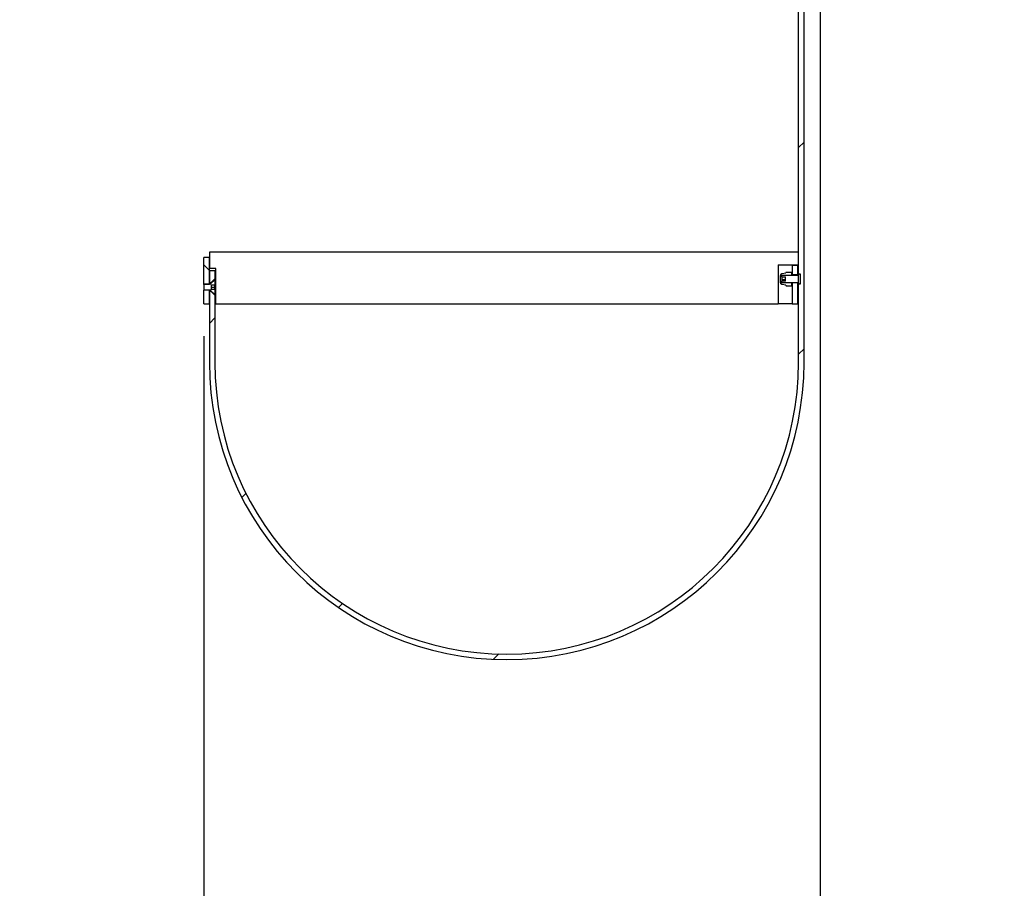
# Model space of a CAD drawing. Header units: millimetres. Extents: x 676 to 6826, y 1666 to 5971.
# Tile 3 of 9: x 4092 to 4627, y 3102 to 3574. Entities that reach past the tile are written whole.
import ezdxf

# ---------------------------------------------------------------- set-up
doc = ezdxf.new("R2010")
doc.units = ezdxf.units.MM
doc.header["$LTSCALE"] = 25
doc.linetypes.add('SLD-Solido', pattern=[0])
doc.layers.add('CAMPITURE', color=9, linetype='SLD-Solido')
doc.layers.add('QUOTE', color=1, linetype='SLD-Solido')
doc.styles.add('SLDTEXTSTYLE3', font='GOTHIC.TTF', dxfattribs={"width": 0.913})
doc.dimstyles.new('SLDDIMSTYLE0', dxfattribs={"dimtxt": 66.145833, "dimasz": 50, "dimexe": 0, "dimexo": 0.0625, "dimgap": 16.536458, "dimtad": 1, "dimdec": 1, "dimrnd": 1e-09, "dimzin": 12, "dimdsep": 46, "dimtxsty": 'SLDTEXTSTYLE3', "dimsah": 1, "dimcen": 0.09, "dimadec": 0, "dimazin": 3, "dimtfac": 1, "dimtdec": 1, "dimtmove": 0, "dimatfit": 0, "dimfxl": 1, "dimfrac": 2, "dimtolj": 1, "dimtzin": 12, "dimarcsym": 0})

# ---------------------------------------------------------------- blocks, each defined once
blk = doc.blocks.new('_D_16')
at = {"layer": 'QUOTE', "transparency": 16777216}
for p, q in [((4526.93, 5485.23), (4526.93, 2971.5)), ((4192.18, 3402.55), (4192.18, 2971.5)), ((4192.18, 2996.5), (4092.18, 2996.5)), ((4192.18, 2996.5), (4526.93, 2996.5)), ((4526.93, 2996.5), (4626.93, 2996.5))]:
    blk.add_line(p, q, dxfattribs=at)
for points in [[(4192.18, 2996.5), (4142.18, 3002.75), (4142.18, 2990.25)], [(4526.93, 2996.5), (4576.93, 2990.25), (4576.93, 3002.75)]]:
    blk.add_solid(points, dxfattribs=at)
at = {"layer": 'QUOTE', "transparency": 16777216, "insert": (4247.9, 3080.99), "char_height": 66.146, "attachment_point": 1, "style": 'SLDTEXTSTYLE3'}
blk.add_mtext('334,8', dxfattribs=at)

msp = doc.modelspace()

# ---------------------------------------------------------------- hatches: boundary and pattern name
at = {"layer": 'CAMPITURE', "true_color": 0xe1a900}
h = msp.add_hatch(dxfattribs=at)
h.set_pattern_fill('ANSI31', color=42, scale=25, style=0)
edge = h.paths.add_edge_path(flags=0)
edge.add_spline(control_points=[(4198.18, 3424.75), (4197.51, 3425.42), (4196.85, 3426.1), (4196.18, 3426.77)], knot_values=[0.007833, 0.007833, 0.007833, 0.007833, 0.010676, 0.010676, 0.010676, 0.010676], weights=[1, 1, 1, 1], degree=3, periodic=0)
edge.add_line((4196.18, 3426.77), (4195.18, 3426.77))
edge.add_line((4195.18, 3426.77), (4195.18, 3388.23))
edge.add_arc((4356.68, 3388.23), 161.5, 180, 360)
edge.add_line((4518.18, 3388.23), (4518.18, 5524.25))
edge.add_line((4518.18, 5524.25), (4515.18, 5524.25))
edge.add_line((4515.18, 5524.25), (4515.18, 3388.23))
edge.add_arc((4356.68, 3388.23), 158.5, 180, 360, ccw=False)
edge.add_line((4198.18, 3388.23), (4198.18, 3424.75))
h = msp.add_hatch(dxfattribs=at)
h.set_pattern_fill('ANSI31', color=42, scale=25, angle=90, style=0)
h.paths.add_polyline_path([(4195.18, 3430.71), (4195.18, 3445.13), (4192.18, 3445.13), (4192.18, 3430.71)], flags=0)
h = msp.add_hatch(dxfattribs=at)
h.set_pattern_fill('CORK', color=42, scale=25, style=0)
h.set_pattern_definition([(0, (0, 0), (0, 79.375), []), (135, (39.69, -39.69), (-158.75, -158.75), [112.253, -112.253]), (135, (59.53, -39.69), (-158.75, -158.75), [112.253, -112.253]), (135, (79.38, -39.69), (-158.75, -158.75), [112.253, -112.253])])
h.paths.add_polyline_path([(4198.68, 3439.23), (4198.68, 3420.13), (4504.18, 3420.13), (4504.18, 3441.23), (4515.18, 3441.23), (4515.18, 3448.13), (4195.18, 3448.13), (4195.18, 3439.23)], flags=0)
h = msp.add_hatch(dxfattribs=at)
h.set_pattern_fill('ANSI31', color=42, scale=25, angle=2.8e-322, style=0)
h.paths.add_polyline_path([(4514.68, 3441.13), (4511.68, 3441.13), (4511.68, 3435.73), (4514.68, 3435.73)], flags=0)
h = msp.add_hatch(dxfattribs=at)
h.set_pattern_fill('ANSI32', color=42, scale=25, style=0)
edge = h.paths.add_edge_path(flags=0)
edge.add_line((4198.18, 3425.15), (4198.18, 3427.85))
edge.add_line((4198.18, 3427.85), (4196.18, 3427.85))
edge.add_line((4196.18, 3427.85), (4196.18, 3430.35))
edge.add_line((4196.18, 3430.35), (4198.18, 3430.35))
edge.add_line((4198.18, 3430.35), (4198.18, 3433.1))
edge.add_line((4198.18, 3433.1), (4198.08, 3433.1))
edge.add_spline(control_points=[(4198.08, 3433.1), (4197.41, 3432.42), (4196.74, 3431.75), (4196.08, 3431.07)], knot_values=[0.009762, 0.009762, 0.009762, 0.009762, 0.012611, 0.012611, 0.012611, 0.012611], weights=[1, 1, 1, 1], degree=3, periodic=0)
edge.add_line((4196.08, 3431.07), (4196.08, 3430.83))
edge.add_line((4196.08, 3430.83), (4192.38, 3430.83))
edge.add_spline(control_points=[(4192.38, 3430.83), (4192.32, 3430.76), (4192.25, 3430.69), (4192.18, 3430.62)], knot_values=[0.004284, 0.004284, 0.004284, 0.004284, 0.004573, 0.004573, 0.004573, 0.004573], weights=[1, 1, 1, 1], degree=3, periodic=0)
edge.add_line((4192.18, 3430.62), (4192.18, 3427.63))
edge.add_spline(control_points=[(4192.18, 3427.63), (4192.25, 3427.56), (4192.32, 3427.49), (4192.38, 3427.42)], knot_values=[0.008343, 0.008343, 0.008343, 0.008343, 0.008633, 0.008633, 0.008633, 0.008633], weights=[1, 1, 1, 1], degree=3, periodic=0)
edge.add_line((4192.38, 3427.42), (4196.08, 3427.42))
edge.add_line((4196.08, 3427.42), (4196.08, 3427.18))
edge.add_spline(control_points=[(4196.08, 3427.18), (4196.74, 3426.5), (4197.41, 3425.83), (4198.08, 3425.15)], knot_values=[0.017594, 0.017594, 0.017594, 0.017594, 0.020419, 0.020419, 0.020419, 0.020419], weights=[1, 1, 1, 1], degree=3, periodic=0)
edge.add_line((4198.08, 3425.15), (4198.18, 3425.15))
h = msp.add_hatch(dxfattribs=at)
h.set_pattern_fill('ANSI31', color=42, scale=25, style=0)
edge = h.paths.add_edge_path(flags=0)
edge.add_line((4198.18, 3438.23), (4195.18, 3438.23))
edge.add_line((4195.18, 3438.23), (4195.18, 3431.68))
edge.add_line((4195.18, 3431.68), (4196.18, 3431.68))
edge.add_spline(control_points=[(4196.18, 3431.68), (4196.85, 3432.36), (4197.51, 3433.03), (4198.18, 3433.7)], knot_values=[0.017086, 0.017086, 0.017086, 0.017086, 0.019908, 0.019908, 0.019908, 0.019908], weights=[1, 1, 1, 1], degree=3, periodic=0)
edge.add_line((4198.18, 3433.7), (4198.18, 3438.23))
h = msp.add_hatch(dxfattribs=at)
h.set_pattern_fill('ANSI32', color=42, scale=25, angle=90, style=0)
edge = h.paths.add_edge_path(flags=0)
edge.add_spline(control_points=[(4511.46, 3436.91), (4511.46, 3436.91), (4511.46, 3436.92), (4511.45, 3436.92), (4511.43, 3436.98), (4511.4, 3437.05), (4511.37, 3437.1)], knot_values=[0.001201, 0.001201, 0.001201, 0.001201, 0.001214, 0.001214, 0.001214, 0.001411, 0.001411, 0.001411, 0.001411], weights=[1, 1, 1, 1, 1, 1, 1], degree=3, periodic=0)
edge.add_line((4511.37, 3437.1), (4508.34, 3437.1))
edge.add_spline(control_points=[(4508.34, 3437.1), (4508.31, 3437.04), (4508.28, 3436.98), (4508.26, 3436.91)], knot_values=[0.000084, 0.000084, 0.000084, 0.000084, 0.000295, 0.000295, 0.000295, 0.000295], weights=[1, 1, 1, 1], degree=3, periodic=0)
edge.add_line((4508.26, 3436.91), (4508.26, 3436.87))
edge.add_spline(control_points=[(4508.26, 3436.87), (4507.6, 3436.75), (4506.94, 3436.63), (4506.29, 3436.52)], knot_values=[0, 0, 0, 0, 0.002005, 0.002005, 0.002005, 0.002005], weights=[1, 1, 1, 1], degree=3, periodic=0)
edge.add_spline(control_points=[(4506.29, 3436.52), (4506.27, 3436.51), (4506.24, 3436.51), (4506.22, 3436.5), (4506.12, 3436.48), (4506.01, 3436.43), (4505.92, 3436.37), (4505.82, 3436.31), (4505.73, 3436.23), (4505.67, 3436.13), (4505.6, 3436.04), (4505.54, 3435.93), (4505.51, 3435.82), (4505.47, 3435.72), (4505.46, 3435.62), (4505.46, 3435.51)], knot_values=[0, 0, 0, 0, 0.000062, 0.000062, 0.000062, 0.000404, 0.000404, 0.000404, 0.000751, 0.000751, 0.000751, 0.001108, 0.001108, 0.001108, 0.001426, 0.001426, 0.001426, 0.001426], weights=[1, 1, 1, 1, 1, 1, 1, 1, 1, 1, 1, 1, 1, 1, 1, 1], degree=3, periodic=0)
edge.add_line((4505.46, 3435.51), (4505.46, 3435.47))
edge.add_line((4505.46, 3435.47), (4511.46, 3435.47))
edge.add_line((4511.46, 3435.47), (4511.46, 3436.91))
h = msp.add_hatch(dxfattribs=at)
h.set_pattern_fill('ANSI33', color=42, scale=25, style=0)
edge = h.paths.add_edge_path(flags=0)
edge.add_line((4515.48, 3430.82), (4516.18, 3430.82))
edge.add_line((4516.18, 3430.82), (4516.18, 3436.23))
edge.add_line((4516.18, 3436.23), (4515.48, 3436.23))
edge.add_spline(control_points=[(4515.48, 3436.23), (4515.47, 3436.23), (4515.46, 3436.23), (4515.45, 3436.23), (4515.42, 3436.23), (4515.38, 3436.22), (4515.35, 3436.21), (4515.32, 3436.19), (4515.29, 3436.17), (4515.27, 3436.15), (4515.25, 3436.12), (4515.23, 3436.09), (4515.21, 3436.06), (4515.2, 3436.03), (4515.19, 3435.99), (4515.18, 3435.96), (4515.18, 3435.95), (4515.18, 3435.94), (4515.18, 3435.93)], knot_values=[0, 0, 0, 0, 0.000032, 0.000032, 0.000032, 0.000134, 0.000134, 0.000134, 0.000237, 0.000237, 0.000237, 0.000343, 0.000343, 0.000343, 0.000449, 0.000449, 0.000449, 0.000479, 0.000479, 0.000479, 0.000479], weights=[1, 1, 1, 1, 1, 1, 1, 1, 1, 1, 1, 1, 1, 1, 1, 1, 1, 1, 1], degree=3, periodic=0)
edge.add_line((4515.18, 3435.93), (4515.18, 3435.47))
edge.add_line((4515.18, 3435.47), (4506.18, 3435.47))
edge.add_line((4506.18, 3435.47), (4506.18, 3434.75))
edge.add_line((4506.18, 3434.75), (4508.18, 3434.75))
edge.add_line((4508.18, 3434.75), (4508.18, 3432.32))
edge.add_line((4508.18, 3432.32), (4506.18, 3432.32))
edge.add_line((4506.18, 3432.32), (4506.18, 3431.58))
edge.add_line((4506.18, 3431.58), (4515.18, 3431.58))
edge.add_line((4515.18, 3431.58), (4515.18, 3431.12))
edge.add_spline(control_points=[(4515.18, 3431.12), (4515.18, 3431.1), (4515.19, 3431.07), (4515.19, 3431.05), (4515.2, 3431.02), (4515.21, 3430.99), (4515.23, 3430.96), (4515.25, 3430.93), (4515.27, 3430.9), (4515.3, 3430.88), (4515.32, 3430.86), (4515.35, 3430.85), (4515.38, 3430.83), (4515.42, 3430.82), (4515.45, 3430.82), (4515.48, 3430.82)], knot_values=[0.00048, 0.00048, 0.00048, 0.00048, 0.000554, 0.000554, 0.000554, 0.000657, 0.000657, 0.000657, 0.000758, 0.000758, 0.000758, 0.000859, 0.000859, 0.000859, 0.00096, 0.00096, 0.00096, 0.00096], weights=[1, 1, 1, 1, 1, 1, 1, 1, 1, 1, 1, 1, 1, 1, 1, 1], degree=3, periodic=0)
h = msp.add_hatch(dxfattribs=at)
h.set_pattern_fill('ANSI32', color=42, scale=25, angle=90, style=0)
edge = h.paths.add_edge_path(flags=0)
edge.add_spline(control_points=[(4508.26, 3430.14), (4508.26, 3430.14), (4508.26, 3430.13), (4508.26, 3430.13), (4508.3, 3430.03), (4508.34, 3429.94), (4508.39, 3429.85)], knot_values=[0.000686, 0.000686, 0.000686, 0.000686, 0.0007, 0.0007, 0.0007, 0.001, 0.001, 0.001, 0.001], weights=[1, 1, 1, 1, 1, 1, 1], degree=3, periodic=0)
edge.add_line((4508.39, 3429.85), (4511.32, 3429.85))
edge.add_spline(control_points=[(4511.32, 3429.85), (4511.38, 3429.95), (4511.42, 3430.04), (4511.46, 3430.14)], knot_values=[0.000615, 0.000615, 0.000615, 0.000615, 0.000932, 0.000932, 0.000932, 0.000932], weights=[1, 1, 1, 1], degree=3, periodic=0)
edge.add_line((4511.46, 3430.14), (4511.46, 3431.58))
edge.add_line((4511.46, 3431.58), (4505.46, 3431.58))
edge.add_line((4505.46, 3431.58), (4505.46, 3431.54))
edge.add_spline(control_points=[(4505.46, 3431.54), (4505.46, 3431.52), (4505.46, 3431.5), (4505.46, 3431.48), (4505.47, 3431.36), (4505.49, 3431.25), (4505.54, 3431.14), (4505.58, 3431.04), (4505.64, 3430.94), (4505.71, 3430.86), (4505.79, 3430.78), (4505.88, 3430.7), (4505.97, 3430.65), (4506.07, 3430.59), (4506.18, 3430.56), (4506.29, 3430.54)], knot_values=[0.001453, 0.001453, 0.001453, 0.001453, 0.001516, 0.001516, 0.001516, 0.001861, 0.001861, 0.001861, 0.002202, 0.002202, 0.002202, 0.00254, 0.00254, 0.00254, 0.002878, 0.002878, 0.002878, 0.002878], weights=[1, 1, 1, 1, 1, 1, 1, 1, 1, 1, 1, 1, 1, 1, 1, 1], degree=3, periodic=0)
edge.add_spline(control_points=[(4506.29, 3430.54), (4506.94, 3430.42), (4507.6, 3430.3), (4508.26, 3430.18)], knot_values=[0, 0, 0, 0, 0.002005, 0.002005, 0.002005, 0.002005], weights=[1, 1, 1, 1], degree=3, periodic=0)
edge.add_line((4508.26, 3430.18), (4508.26, 3430.14))
h = msp.add_hatch(dxfattribs=at)
h.set_pattern_fill('ANSI31', color=42, scale=25, angle=90, style=0)
h.paths.add_polyline_path([(4192.18, 3427.55), (4192.18, 3420.13), (4195.18, 3420.13), (4195.18, 3427.55)], flags=0)

# ---------------------------------------------------------------- linework, layer by layer
for p, q in [((4515.18, 3388.23), (4515.18, 5524.25)), ((4518.18, 3388.23), (4518.18, 5524.25)), ((4195.18, 3445.13), (4192.18, 3445.13)), ((4192.18, 3430.71), (4192.18, 3445.13)), ((4195.18, 3448.13), (4195.18, 3439.23)), ((4515.18, 3448.13), (4195.18, 3448.13)), ((4195.18, 3430.71), (4195.18, 3445.13)), ((4515.18, 3441.23), (4515.18, 3448.13)), ((4198.68, 3439.23), (4195.18, 3439.23)), ((4198.68, 3420.13), (4198.68, 3439.23)), ((4504.18, 3441.23), (4515.18, 3441.23)), ((4504.18, 3441.23), (4504.18, 3420.13)), ((4511.68, 3441.13), (4511.68, 3441.23)), ((4511.68, 3441.13), (4511.68, 3435.73)), ((4511.68, 3441.13), (4514.68, 3441.13)), ((4514.68, 3441.13), (4514.68, 3435.73)), ((4195.18, 3438.23), (4195.18, 3431.68)), ((4195.18, 3438.23), (4198.18, 3438.23)), ((4196.08, 3431.07), (4198.08, 3433.1)), ((4198.18, 3433.7), (4196.18, 3431.68)), ((4198.18, 3433.1), (4198.08, 3433.1)), ((4198.18, 3438.23), (4198.18, 3433.7)), ((4198.18, 3433.7), (4198.18, 3433.13)), ((4198.18, 3433.1), (4198.18, 3430.35)), ((4505.46, 3435.47), (4505.46, 3435.51)), ((4511.46, 3435.47), (4505.46, 3435.47)), ((4505.46, 3431.58), (4505.46, 3435.47)), ((4506.18, 3434.75), (4506.18, 3435.47)), ((4515.18, 3435.47), (4506.18, 3435.47)), ((4506.18, 3434.75), (4508.18, 3434.75)), ((4506.18, 3434.75), (4506.18, 3434.5)), ((4508.18, 3434.5), (4506.18, 3434.5)), ((4506.18, 3434.5), (4506.18, 3433.08)), ((4506.29, 3436.52), (4508.26, 3436.87)), ((4508.18, 3432.32), (4508.18, 3434.75)), ((4508.34, 3437.1), (4508.26, 3436.91)), ((4508.26, 3436.87), (4508.26, 3436.91)), ((4511.37, 3437.1), (4508.34, 3437.1)), ((4511.46, 3435.47), (4511.46, 3436.91)), ((4511.68, 3435.73), (4511.68, 3435.47)), ((4514.68, 3435.73), (4511.68, 3435.73)), ((4514.68, 3435.73), (4514.68, 3435.47)), ((4515.18, 3435.47), (4515.18, 3435.93)), ((4516.18, 3436.23), (4515.48, 3436.23)), ((4516.18, 3430.82), (4516.18, 3436.23)), ((4192.18, 3430.62), (4192.38, 3430.83)), ((4192.18, 3430.71), (4195.18, 3430.71)), ((4192.18, 3430.71), (4192.18, 3430.62)), ((4192.18, 3430.62), (4192.18, 3427.63)), ((4192.38, 3430.83), (4196.08, 3430.83)), ((4195.18, 3431.68), (4196.18, 3431.68)), ((4196.08, 3430.83), (4196.08, 3431.07)), ((4196.18, 3431.2), (4196.18, 3431.68)), ((4196.18, 3430.35), (4198.18, 3430.35)), ((4196.18, 3430.35), (4196.18, 3427.85)), ((4196.18, 3430.34), (4198.18, 3430.34)), ((4196.18, 3429.05), (4198.18, 3429.05)), ((4198.18, 3427.85), (4196.18, 3427.85)), ((4198.18, 3430.34), (4198.18, 3430.35)), ((4198.18, 3429.05), (4198.18, 3430.34)), ((4198.18, 3427.85), (4198.18, 3429.05)), ((4198.18, 3427.85), (4198.18, 3425.15)), ((4505.46, 3431.58), (4511.46, 3431.58)), ((4505.46, 3431.54), (4505.46, 3431.58)), ((4508.18, 3433.08), (4506.18, 3433.08)), ((4506.18, 3433.08), (4506.18, 3432.32)), ((4506.18, 3431.58), (4506.18, 3432.32)), ((4508.18, 3432.32), (4506.18, 3432.32)), ((4506.18, 3431.58), (4515.18, 3431.58)), ((4508.26, 3430.18), (4506.29, 3430.54)), ((4508.26, 3430.14), (4508.26, 3430.18)), ((4508.39, 3429.85), (4511.32, 3429.85)), ((4511.32, 3429.85), (4511.46, 3430.14)), ((4511.46, 3430.14), (4511.46, 3431.58)), ((4511.68, 3431.58), (4511.68, 3421.09)), ((4514.68, 3431.58), (4514.68, 3421.09)), ((4515.18, 3431.12), (4515.18, 3431.58)), ((4515.48, 3430.82), (4516.18, 3430.82)), ((4192.38, 3427.42), (4192.18, 3427.63)), ((4192.18, 3427.63), (4192.18, 3427.55)), ((4195.18, 3427.55), (4192.18, 3427.55)), ((4192.18, 3420.13), (4192.18, 3427.55)), ((4196.08, 3427.42), (4192.38, 3427.42)), ((4195.18, 3420.13), (4195.18, 3427.55)), ((4195.18, 3426.77), (4195.18, 3388.23)), ((4196.18, 3426.77), (4195.18, 3426.77)), ((4196.08, 3427.18), (4196.08, 3427.42)), ((4198.08, 3425.15), (4196.08, 3427.18)), ((4196.18, 3426.77), (4196.18, 3427.18)), ((4196.18, 3426.77), (4198.18, 3424.75)), ((4198.08, 3425.15), (4198.18, 3425.15)), ((4198.18, 3425.13), (4198.18, 3424.75)), ((4198.18, 3424.75), (4198.18, 3388.23)), ((4198.18, 3424.13), (4198.68, 3423.63)), ((4198.68, 3423.13), (4198.18, 3423.13)), ((4192.18, 3420.13), (4195.18, 3420.13)), ((4198.68, 3420.13), (4198.18, 3420.13)), ((4198.68, 3420.13), (4504.18, 3420.13)), ((4511.68, 3420.13), (4504.18, 3420.13)), ((4511.68, 3421.09), (4511.68, 3420.13)), ((4511.68, 3420.13), (4514.68, 3420.13)), ((4514.68, 3421.09), (4514.68, 3420.13)), ((4515.18, 3420.13), (4514.68, 3420.13))]:
    msp.add_line(p, q)
for radius in [161.5, 158.5]:
    msp.add_arc((4356.68, 3388.23), radius, 180, 0)
for points, knots in [([(4505.46, 3435.51), (4505.47, 3435.62), (4505.49, 3435.84), (4505.65, 3436.14), (4505.9, 3436.38), (4506.13, 3436.49), (4506.27, 3436.51), (4506.29, 3436.52)], [0, 0, 0, 0, 0.2223947, 0.472538, 0.7163961, 0.9559497, 1, 1, 1, 1]), ([(4511.46, 3436.91), (4511.46, 3436.91), (4511.43, 3436.98), (4511.4, 3437.04), (4511.37, 3437.1)], [0, 0, 0, 0, 0.0620356, 1, 1, 1, 1]), ([(4515.18, 3435.93), (4515.18, 3435.94), (4515.18, 3435.98), (4515.21, 3436.06), (4515.27, 3436.15), (4515.35, 3436.21), (4515.43, 3436.23), (4515.47, 3436.23), (4515.48, 3436.23)], [0, 0, 0, 0, 0.063872, 0.285099, 0.50465, 0.720859, 0.933593, 1, 1, 1, 1]), ([(4506.29, 3430.54), (4506.18, 3430.57), (4505.96, 3430.63), (4505.7, 3430.85), (4505.52, 3431.14), (4505.46, 3431.38), (4505.46, 3431.52), (4505.46, 3431.54)], [0, 0, 0, 0, 0.237087, 0.474261, 0.712987, 0.955366, 1, 1, 1, 1]), ([(4508.26, 3430.14), (4508.26, 3430.14), (4508.3, 3430.04), (4508.35, 3429.94), (4508.39, 3429.85)], [0, 0, 0, 0, 0.0467362, 1, 1, 1, 1]), ([(4515.48, 3430.82), (4515.45, 3430.82), (4515.38, 3430.83), (4515.29, 3430.88), (4515.23, 3430.95), (4515.19, 3431.04), (4515.18, 3431.1), (4515.18, 3431.12)], [0, 0, 0, 0, 0.2099376, 0.4202465, 0.6318659, 0.8465586, 1, 1, 1, 1])]:
    msp.add_open_spline(points, degree=3, knots=knots)

# ---------------------------------------------------------------- dimensions: what is measured, and where the dimension line sits
at = {"layer": 'QUOTE'}
dim = msp.add_linear_dim(base=(4526.93234108, 2996.50195365), p1=(4192.18234108, 3427.54592695), p2=(4526.93234108, 5510.22593436), dimstyle='SLDDIMSTYLE0', dxfattribs=at)
dim.commit()
dim.dimension.update_dxf_attribs({"geometry": '_D_16', "text_midpoint": (4357.8404497, 2996.50195365), "dimtype": 160})

doc.saveas('drawing.dxf')
